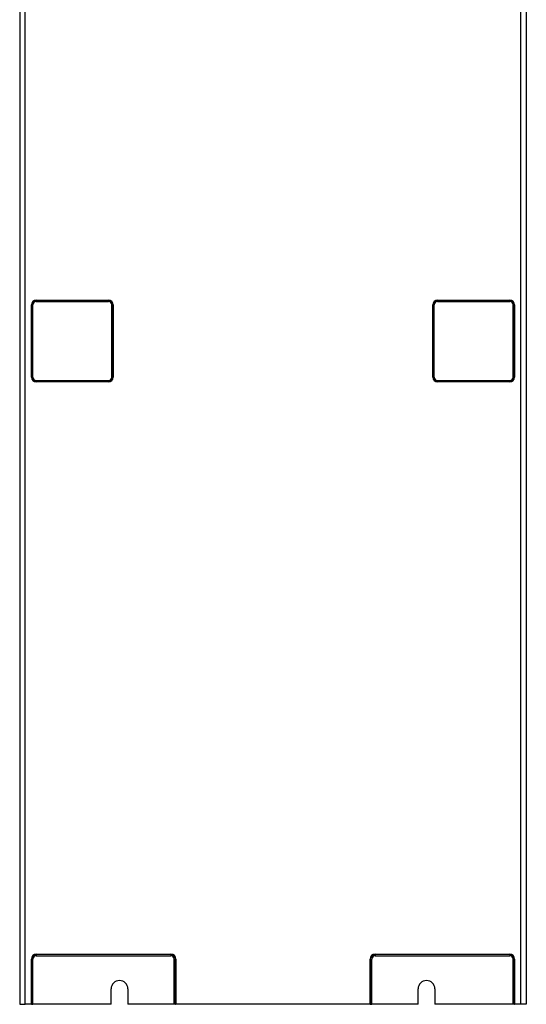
# Model space of a CAD drawing. Header units: millimetres. Extents: x 196 to 867, y -245 to 1107.
# Tile 31 of 79: x 197 to 307, y 218 to 432. Entities that reach past the tile are written whole.
import ezdxf

# ---------------------------------------------------------------- set-up
doc = ezdxf.new("R2010")
doc.units = ezdxf.units.MM

msp = doc.modelspace()

# ---------------------------------------------------------------- linework, layer by layer
at = {"color": 7, "linetype": 'Continuous', "lineweight": 25}
for p, q in [((197.38, 644.52), (197.38, 217.86)), ((198.58, 217.86), (198.58, 644.52)), ((306.18, 217.86), (306.18, 644.52)), ((307.38, 644.52), (307.38, 217.86)), ((200.97, 370.71), (200.97, 370.81)), ((200.97, 370.81), (216.64, 370.81)), ((200.97, 370.71), (200.97, 370.47)), ((216.64, 370.71), (200.97, 370.71)), ((200.97, 370.47), (216.64, 370.47)), ((216.64, 370.81), (216.64, 370.71)), ((216.64, 370.71), (216.64, 370.47)), ((288.12, 370.71), (288.12, 370.81)), ((288.12, 370.81), (303.78, 370.81)), ((288.12, 370.71), (288.12, 370.47)), ((303.78, 370.71), (288.12, 370.71)), ((288.12, 370.47), (303.78, 370.47)), ((303.78, 370.81), (303.78, 370.71)), ((303.78, 370.71), (303.78, 370.47)), ((199.91, 354.08), (199.91, 369.75)), ((200.01, 369.75), (199.91, 369.75)), ((200.01, 369.75), (200.25, 369.75)), ((200.01, 369.75), (200.01, 354.08)), ((200.25, 354.08), (200.25, 369.75)), ((217.36, 354.08), (217.36, 369.75)), ((217.6, 369.75), (217.36, 369.75)), ((217.6, 354.08), (217.6, 369.75)), ((217.7, 369.75), (217.6, 369.75)), ((217.7, 369.75), (217.7, 354.08)), ((287.06, 354.08), (287.06, 369.75)), ((287.15, 369.75), (287.06, 369.75)), ((287.15, 369.75), (287.15, 354.08)), ((287.15, 369.75), (287.4, 369.75)), ((287.4, 354.08), (287.4, 369.75)), ((304.51, 354.08), (304.51, 369.75)), ((304.75, 369.75), (304.51, 369.75)), ((304.75, 354.08), (304.75, 369.75)), ((304.84, 369.75), (304.75, 369.75)), ((304.84, 369.75), (304.84, 354.08)), ((200.01, 354.08), (199.91, 354.08)), ((200.01, 354.08), (200.25, 354.08)), ((200.97, 353.36), (216.64, 353.36)), ((200.97, 353.11), (200.97, 353.36)), ((200.97, 353.11), (216.64, 353.11)), ((200.97, 353.11), (200.97, 353.02)), ((216.64, 353.02), (200.97, 353.02)), ((216.64, 353.11), (216.64, 353.36)), ((216.64, 353.02), (216.64, 353.11)), ((217.6, 354.08), (217.36, 354.08)), ((217.7, 354.08), (217.6, 354.08)), ((287.15, 354.08), (287.06, 354.08)), ((287.15, 354.08), (287.4, 354.08)), ((288.12, 353.11), (288.12, 353.36)), ((288.12, 353.36), (303.78, 353.36)), ((288.12, 353.11), (303.78, 353.11)), ((288.12, 353.11), (288.12, 353.02)), ((303.78, 353.02), (288.12, 353.02)), ((303.78, 353.11), (303.78, 353.36)), ((303.78, 353.02), (303.78, 353.11)), ((304.75, 354.08), (304.51, 354.08)), ((304.84, 354.08), (304.75, 354.08)), ((200.01, 227.69), (199.91, 227.69)), ((199.91, 217.86), (199.91, 227.69)), ((200.01, 227.69), (200.25, 227.69)), ((200.01, 227.69), (200.01, 217.86)), ((200.25, 217.86), (200.25, 227.69)), ((200.97, 228.66), (200.97, 228.75)), ((200.97, 228.75), (230.21, 228.75)), ((200.97, 228.66), (200.97, 228.41)), ((230.21, 228.66), (200.97, 228.66)), ((200.97, 228.41), (230.21, 228.41)), ((230.21, 228.75), (230.21, 228.66)), ((230.21, 228.66), (230.21, 228.41)), ((230.93, 217.86), (230.93, 227.69)), ((231.18, 227.69), (230.93, 227.69)), ((231.18, 217.86), (231.18, 227.69)), ((231.27, 227.69), (231.18, 227.69)), ((231.27, 227.69), (231.27, 217.86)), ((273.58, 227.69), (273.48, 227.69)), ((273.48, 217.86), (273.48, 227.69)), ((273.58, 227.69), (273.82, 227.69)), ((273.58, 227.69), (273.58, 217.86)), ((273.82, 217.86), (273.82, 227.69)), ((274.54, 228.66), (274.54, 228.75)), ((274.54, 228.75), (303.78, 228.75)), ((274.54, 228.66), (274.54, 228.41)), ((303.78, 228.66), (274.54, 228.66)), ((274.54, 228.41), (303.78, 228.41)), ((303.78, 228.75), (303.78, 228.66)), ((303.78, 228.66), (303.78, 228.41)), ((304.51, 217.86), (304.51, 227.69)), ((304.75, 227.69), (304.51, 227.69)), ((304.75, 217.86), (304.75, 227.69)), ((304.84, 227.69), (304.75, 227.69)), ((304.84, 227.69), (304.84, 217.86)), ((217.21, 217.86), (217.21, 221.19)), ((220.88, 221.19), (220.88, 217.86)), ((283.88, 217.86), (283.88, 221.19)), ((287.54, 221.19), (287.54, 217.86)), ((197.38, 217.86), (198.58, 217.86)), ((199.91, 217.86), (198.58, 217.86)), ((199.91, 217.86), (200.01, 217.86)), ((200.01, 217.86), (200.25, 217.86)), ((217.21, 217.86), (200.25, 217.86)), ((230.93, 217.86), (220.88, 217.86)), ((231.18, 217.86), (230.93, 217.86)), ((231.18, 217.86), (231.27, 217.86)), ((273.48, 217.86), (231.27, 217.86)), ((273.48, 217.86), (273.58, 217.86)), ((273.58, 217.86), (273.82, 217.86)), ((283.88, 217.86), (273.82, 217.86)), ((298.03, 217.86), (287.54, 217.86)), ((304.51, 217.86), (298.03, 217.86)), ((304.75, 217.86), (304.51, 217.86)), ((304.75, 217.86), (304.84, 217.86)), ((306.18, 217.86), (304.84, 217.86)), ((307.38, 217.86), (306.18, 217.86))]:
    msp.add_line(p, q, dxfattribs=at)
for centre, radius, start, end in [((200.97, 369.75), 1.06, 90, 180), ((200.97, 369.75), 0.965, 90, 180), ((200.97, 369.75), 0.721, 90, 180), ((216.64, 369.75), 1.06, 0, 90), ((216.64, 369.75), 0.965, 0, 90), ((216.64, 369.75), 0.721, 0, 90), ((288.12, 369.75), 1.06, 90, 180), ((288.12, 369.75), 0.965, 90, 180), ((288.12, 369.75), 0.721, 90, 180), ((303.78, 369.75), 1.06, 0, 90), ((303.78, 369.75), 0.965, 0, 90), ((303.78, 369.75), 0.721, 0, 90), ((200.97, 354.08), 1.06, 180, 270), ((200.97, 354.08), 0.965, 180, 270), ((200.97, 354.08), 0.721, 180, 270), ((216.64, 354.08), 0.721, 270, 0), ((216.64, 354.08), 0.965, 270, 0), ((216.64, 354.08), 1.06, 270, 0), ((288.12, 354.08), 1.06, 180, 270), ((288.12, 354.08), 0.965, 180, 270), ((288.12, 354.08), 0.721, 180, 270), ((303.78, 354.08), 0.721, 270, 0), ((303.78, 354.08), 0.965, 270, 0), ((303.78, 354.08), 1.06, 270, 0), ((200.97, 227.69), 1.06, 90, 180), ((200.97, 227.69), 0.965, 90, 180), ((200.97, 227.69), 0.721, 90, 180), ((230.21, 227.69), 1.06, 0, 90), ((230.21, 227.69), 0.965, 360, 90), ((230.21, 227.69), 0.721, 0, 90), ((274.54, 227.69), 1.06, 90, 180), ((274.54, 227.69), 0.965, 90, 180), ((274.54, 227.69), 0.721, 90, 180), ((303.78, 227.69), 1.06, 0, 90), ((303.78, 227.69), 0.965, 0, 90), ((303.78, 227.69), 0.721, 0, 90), ((219.04, 221.19), 1.83, 0, 180), ((285.71, 221.19), 1.83, 0, 180)]:
    msp.add_arc(centre, radius, start, end, dxfattribs=at)

doc.saveas('drawing.dxf')
